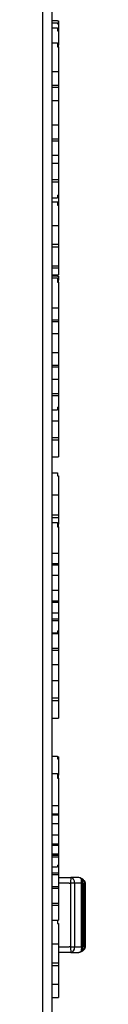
# Model space of a CAD drawing. Header units: millimetres. Extents: x 10 to 580, y 10 to 410.
# Tile 12 of 24: x 353.44 to 355.66, y 192.42 to 244.05. Entities that reach past the tile are written whole.
import ezdxf

# ---------------------------------------------------------------- set-up
doc = ezdxf.new("R2010")
doc.units = ezdxf.units.MM
doc.layers.add('Default', color=7, linetype='Continuous')
doc.layers.add('RDLED_1-4_800MM_', color=7, linetype='Continuous')

# ---------------------------------------------------------------- blocks, each defined once
blk = doc.blocks.new('SE1')
at = {"layer": 'RDLED_1-4_800MM_', "color": 7, "linetype": 'Continuous'}
for p, q in [((353.439, 145.075), (353.439, 341.766)), ((353.939, 145.075), (353.939, 341.766)), ((353.939, 244.015), (354.214, 244.015)), ((353.939, 243.894), (354.264, 243.894)), ((353.939, 243.893), (354.214, 243.893)), ((354.214, 244.015), (354.214, 243.998)), ((354.214, 243.998), (354.264, 243.998)), ((354.214, 243.893), (354.214, 243.844)), ((354.214, 243.844), (354.264, 243.844)), ((354.264, 243.998), (354.264, 243.894)), ((354.264, 243.894), (354.264, 243.844)), ((354.264, 243.844), (354.264, 243.546)), ((353.939, 243.632), (354.214, 243.632)), ((354.214, 243.632), (354.214, 243.474)), ((354.214, 243.546), (354.264, 243.546)), ((354.214, 243.474), (354.264, 243.474)), ((354.264, 243.546), (354.264, 243.474)), ((354.264, 243.474), (354.264, 242.715)), ((353.939, 242.843), (354.214, 242.843)), ((354.214, 242.843), (354.214, 242.627)), ((354.214, 242.715), (354.264, 242.715)), ((354.264, 242.627), (354.264, 242.715)), ((354.214, 242.627), (354.264, 242.627)), ((354.264, 242.627), (354.264, 241.336)), ((353.939, 241.336), (354.264, 241.336)), ((354.264, 241.336), (354.264, 240.624)), ((353.939, 240.624), (354.264, 240.624)), ((354.264, 240.624), (354.264, 240.522)), ((353.939, 240.522), (354.264, 240.522)), ((354.264, 240.522), (354.264, 239.809)), ((353.939, 239.809), (354.264, 239.809)), ((354.264, 239.809), (354.264, 238.544)), ((353.939, 238.544), (354.264, 238.544)), ((354.264, 238.544), (354.264, 237.8)), ((353.939, 237.8), (354.264, 237.8)), ((353.939, 237.694), (354.264, 237.694)), ((354.264, 237.8), (354.264, 237.694)), ((354.264, 237.694), (354.264, 236.951)), ((353.939, 236.951), (354.264, 236.951)), ((353.939, 236.528), (354.264, 236.528)), ((354.264, 236.951), (354.264, 236.528)), ((354.264, 236.528), (354.264, 235.677)), ((353.939, 235.677), (354.264, 235.677)), ((353.939, 235.556), (354.264, 235.556)), ((354.264, 235.677), (354.264, 235.556)), ((354.264, 235.556), (354.264, 234.857)), ((353.939, 234.705), (354.214, 234.705)), ((353.939, 234.506), (354.264, 234.506)), ((353.939, 234.504), (354.214, 234.504)), ((354.214, 234.857), (354.214, 234.705)), ((354.214, 234.857), (354.264, 234.857)), ((354.214, 234.504), (354.214, 234.327)), ((354.264, 234.857), (354.264, 234.506)), ((354.264, 234.506), (354.264, 234.327)), ((354.214, 234.327), (354.264, 234.327)), ((354.214, 234.327), (354.264, 234.327)), ((354.264, 234.327), (354.264, 234.327)), ((354.264, 234.327), (354.264, 233.264)), ((353.939, 233.264), (354.264, 233.264)), ((354.264, 233.264), (354.264, 232.276)), ((353.939, 232.276), (354.264, 232.276)), ((353.939, 232.135), (354.264, 232.135)), ((354.264, 232.276), (354.264, 232.135)), ((354.264, 232.135), (354.264, 231.147)), ((353.939, 231.147), (354.264, 231.147)), ((353.939, 231.034), (354.264, 231.034)), ((354.264, 231.147), (354.264, 231.034)), ((354.264, 231.034), (354.264, 230.676)), ((353.939, 230.676), (354.264, 230.676)), ((353.939, 230.62), (354.214, 230.62)), ((353.939, 230.509), (354.214, 230.509)), ((354.214, 230.62), (354.214, 230.6)), ((354.214, 230.6), (354.264, 230.6)), ((354.214, 230.509), (354.214, 230.285)), ((354.214, 230.476), (354.264, 230.476)), ((354.214, 230.397), (354.264, 230.397)), ((354.214, 230.285), (354.264, 230.285)), ((354.264, 230.6), (354.264, 230.476)), ((354.264, 230.476), (354.264, 230.397)), ((354.264, 230.285), (354.264, 230.397)), ((354.264, 230.285), (354.264, 228.943)), ((353.939, 228.943), (354.264, 228.943)), ((354.264, 228.943), (354.264, 228.318)), ((353.939, 228.318), (354.264, 228.318)), ((353.939, 228.228), (354.264, 228.228)), ((354.264, 228.318), (354.264, 228.228)), ((354.264, 228.228), (354.264, 227.603)), ((353.939, 227.603), (354.264, 227.603)), ((354.264, 227.603), (354.264, 226.595)), ((353.939, 226.595), (354.264, 226.595)), ((354.264, 226.595), (354.264, 225.942)), ((353.939, 225.942), (354.264, 225.942)), ((353.939, 225.849), (354.264, 225.849)), ((354.264, 225.942), (354.264, 225.849)), ((354.264, 225.849), (354.264, 225.196)), ((353.939, 225.196), (354.264, 225.196)), ((354.264, 225.196), (354.264, 224.456)), ((353.939, 224.456), (354.264, 224.456)), ((353.939, 224.349), (354.264, 224.349)), ((354.264, 224.456), (354.264, 224.349)), ((354.264, 224.349), (354.264, 223.733)), ((353.939, 223.599), (354.214, 223.599)), ((354.214, 223.733), (354.214, 223.599)), ((354.214, 223.733), (354.264, 223.733)), ((354.264, 223.733), (354.264, 223.019)), ((353.939, 223.019), (354.264, 223.019)), ((354.264, 223.019), (354.264, 222.14)), ((353.939, 222.14), (354.264, 222.14)), ((354.264, 222.14), (354.264, 222.015)), ((353.939, 222.015), (354.264, 222.015)), ((354.264, 222.015), (354.264, 221.135)), ((353.939, 221.135), (354.264, 221.135)), ((353.939, 220.3), (354.214, 220.3)), ((354.214, 220.3), (354.214, 220.135)), ((354.214, 220.135), (354.264, 220.135)), ((354.264, 220.135), (354.264, 219.143)), ((353.939, 219.143), (354.264, 219.143)), ((354.264, 219.143), (354.264, 218.093)), ((353.939, 218.093), (354.264, 218.093)), ((353.939, 217.943), (354.264, 217.943)), ((354.264, 218.093), (354.264, 217.943)), ((354.264, 217.943), (354.264, 217.593)), ((353.939, 217.689), (354.214, 217.689)), ((354.214, 217.689), (354.214, 217.458)), ((354.214, 217.593), (354.264, 217.593)), ((354.214, 217.458), (354.264, 217.458)), ((354.264, 217.458), (354.264, 217.593)), ((354.264, 217.458), (354.264, 216.071)), ((353.939, 216.071), (354.264, 216.071)), ((354.264, 216.071), (354.264, 215.537)), ((353.939, 215.537), (354.264, 215.537)), ((353.939, 215.461), (354.264, 215.461)), ((354.264, 215.537), (354.264, 215.461)), ((354.264, 215.461), (354.264, 214.926)), ((353.939, 214.926), (354.264, 214.926)), ((354.264, 214.926), (354.264, 214.14)), ((353.939, 214.14), (354.264, 214.14)), ((354.264, 214.14), (354.264, 213.582)), ((353.939, 213.582), (354.264, 213.582)), ((353.939, 213.502), (354.264, 213.502)), ((354.264, 213.582), (354.264, 213.502)), ((354.264, 213.502), (354.264, 212.943)), ((353.939, 212.943), (354.264, 212.943)), ((354.264, 212.943), (354.264, 212.632)), ((353.939, 212.632), (354.264, 212.632)), ((353.939, 212.54), (354.264, 212.54)), ((354.264, 212.632), (354.264, 212.54)), ((354.264, 212.54), (354.264, 212.01)), ((353.939, 211.895), (354.214, 211.895)), ((353.939, 211.862), (354.264, 211.862)), ((354.214, 212.01), (354.214, 211.895)), ((354.214, 212.01), (354.264, 212.01)), ((354.264, 212.01), (354.264, 211.862)), ((354.264, 211.862), (354.264, 211.101)), ((353.939, 211.101), (354.264, 211.101)), ((353.939, 210.993), (354.264, 210.993)), ((354.264, 211.101), (354.264, 210.993)), ((354.264, 210.993), (354.264, 210.232)), ((353.939, 210.232), (354.264, 210.232)), ((354.264, 210.232), (354.264, 209.408)), ((353.939, 209.408), (354.264, 209.408)), ((354.264, 209.408), (354.264, 208.487)), ((353.939, 208.487), (354.264, 208.487)), ((353.939, 208.355), (354.264, 208.355)), ((354.264, 208.487), (354.264, 208.355)), ((354.264, 208.355), (354.264, 207.434)), ((353.939, 207.434), (354.264, 207.434)), ((353.939, 205.43), (354.214, 205.43)), ((354.214, 205.43), (354.214, 205.286)), ((354.214, 205.391), (354.264, 205.391)), ((354.214, 205.286), (354.264, 205.286)), ((354.264, 205.391), (354.264, 205.286)), ((354.264, 205.286), (354.264, 204.437)), ((353.939, 204.516), (354.214, 204.516)), ((354.214, 204.516), (354.214, 204.279)), ((354.214, 204.437), (354.264, 204.437)), ((354.214, 204.279), (354.264, 204.279)), ((354.264, 204.279), (354.264, 204.437)), ((354.264, 204.279), (354.264, 202.855)), ((353.939, 202.855), (354.264, 202.855)), ((353.939, 202.414), (354.264, 202.414)), ((354.264, 202.855), (354.264, 202.414)), ((354.264, 202.414), (354.264, 202.351)), ((353.939, 202.351), (354.264, 202.351)), ((353.939, 201.91), (354.264, 201.91)), ((354.264, 202.351), (354.264, 201.91)), ((354.264, 201.91), (354.264, 201.302)), ((353.939, 201.302), (354.264, 201.302)), ((354.264, 201.302), (354.264, 200.841)), ((353.939, 200.841), (354.264, 200.841)), ((353.939, 200.775), (354.264, 200.775)), ((354.264, 200.841), (354.264, 200.775)), ((354.264, 200.775), (354.264, 200.313)), ((353.939, 200.313), (354.264, 200.313)), ((353.939, 200.237), (354.264, 200.237)), ((353.939, 200.161), (354.264, 200.161)), ((354.264, 200.313), (354.264, 200.237)), ((354.264, 200.237), (354.264, 200.161)), ((354.264, 200.161), (354.264, 199.722)), ((353.939, 199.626), (354.214, 199.626)), ((353.939, 199.324), (354.264, 199.324)), ((354.214, 199.722), (354.214, 199.626)), ((354.214, 199.722), (354.264, 199.722)), ((354.264, 199.722), (354.264, 199.324)), ((354.264, 199.324), (354.264, 199.233)), ((353.939, 199.233), (354.264, 199.233)), ((354.264, 199.233), (354.264, 198.599)), ((354.264, 199.076), (354.917, 199.071)), ((355.317, 199.067), (354.917, 199.071)), ((355.514, 198.767), (355.514, 198.932)), ((355.611, 195.357), (355.611, 198.851)), ((355.664, 198.812), (355.664, 195.396)), ((353.939, 198.599), (354.264, 198.599)), ((353.939, 198.503), (354.264, 198.503)), ((354.823, 198.779), (354.264, 198.779)), ((354.264, 198.599), (354.264, 198.503)), ((354.264, 198.503), (354.264, 197.727)), ((354.823, 198.772), (354.823, 198.779)), ((354.823, 198.772), (354.917, 198.771)), ((355.108, 198.771), (354.917, 198.771)), ((354.917, 195.437), (354.917, 198.771)), ((355.478, 198.768), (355.108, 198.77)), ((355.108, 198.77), (355.108, 195.438)), ((355.478, 195.44), (355.478, 198.768)), ((355.514, 198.767), (355.514, 195.441)), ((353.939, 197.727), (354.264, 197.727)), ((353.939, 197.616), (354.264, 197.616)), ((354.264, 197.727), (354.264, 197.616)), ((354.264, 197.616), (354.264, 196.84)), ((353.939, 196.84), (354.264, 196.84)), ((353.939, 196.829), (354.214, 196.829)), ((353.964, 196.829), (353.964, 196.84)), ((354.214, 196.829), (354.214, 196.652)), ((354.214, 196.653), (354.264, 196.653)), ((354.214, 196.652), (354.264, 196.652)), ((354.264, 196.652), (354.264, 196.653)), ((354.264, 196.652), (354.264, 195.589)), ((353.939, 195.589), (354.264, 195.589)), ((354.264, 195.589), (354.264, 194.601)), ((354.264, 195.429), (354.823, 195.429)), ((354.917, 195.437), (354.823, 195.436)), ((354.823, 195.429), (354.823, 195.436)), ((354.917, 195.437), (355.108, 195.437)), ((355.108, 195.438), (355.478, 195.44)), ((355.463, 195.198), (355.451, 195.194)), ((355.514, 195.276), (355.514, 195.441)), ((354.917, 195.137), (354.264, 195.132)), ((354.917, 195.137), (355.317, 195.141)), ((353.939, 194.601), (354.264, 194.601)), ((353.939, 194.46), (354.264, 194.46)), ((354.264, 194.601), (354.264, 194.46)), ((354.264, 194.46), (354.264, 193.472)), ((353.939, 193.472), (354.264, 193.472)), ((354.264, 193.472), (354.264, 192.785)), ((353.939, 192.785), (354.264, 192.785))]:
    blk.add_line(p, q, dxfattribs=at)
for centre, radius, start, end in [((355.239, 198.672), 0.403, 58.2742, 78.7569), ((355.253, 198.62), 0.452, 62.9013, 81.8983), ((355.221, 198.532), 0.545, 64.1155, 78.6254), ((355.214, 198.529), 0.55, 63.612, 67.6428), ((354.54, 198.788), 0.939, 358.7671, 13.9785), ((355.425, 198.929), 0.0896, 1.9792, 72.988), ((355.223, 198.543), 0.534, 45.234, 63.7776), ((355.414, 198.932), 0.1, 0, 63.6125), ((355.296, 198.529), 0.45, 45.6169, 61.0764), ((355.28, 198.585), 0.463, 39.0255, 46.541), ((355.538, 198.874), 0.0767, 341.9631, 38.2532), ((355.278, 198.342), 0.608, 50.6163, 56.7829), ((355.559, 198.809), 0.106, 19.2534, 38.7969), ((355.564, 198.812), 0.1, 0, 18.8412), ((355.251, 195.595), 0.459, 278.2677, 296.9727), ((355.252, 195.592), 0.456, 278.2273, 296.9389), ((355.214, 195.679), 0.55, 292.3061, 296.3879), ((354.645, 195.407), 0.834, 345.1945, 2.3199), ((355.414, 195.276), 0.1, 296.3877, 0.0055), ((355.214, 195.679), 0.55, 296.7112, 314.3868), ((355.424, 195.28), 0.0907, 295.7483, 357.3256), ((355.297, 195.678), 0.449, 298.89, 314.4178), ((355.291, 195.85), 0.588, 303.0674, 309.4521), ((355.214, 195.679), 0.55, 283.1532, 283.85)]:
    blk.add_arc(centre, radius, start, end, dxfattribs=at)
for centre, major_axis, ratio, start_param, end_param in [((354.915, 198.771), (-0.003, -0.3), 0.008726, 1.570872, 3.1416), ((354.915, 198.771), (0.003, 0.3), 0.642773, 4.717324, 6.283185), ((354.915, 195.437), (-0.003, 0.3), 0.642773, 3.141571, 4.707452), ((354.915, 195.437), (-0.003, 0.3), 0.008726, 3.141566, 4.712313)]:
    blk.add_ellipse(centre, major_axis=major_axis, ratio=ratio, start_param=start_param, end_param=end_param, dxfattribs=at)
for points, knots in [([(355.459, 199.022), (355.458, 199.022), (355.456, 199.021), (355.453, 199.017), (355.451, 199.015)], [0, 0, 0, 0, 0.490273, 1, 1, 1, 1]), ([(355.317, 195.141), (355.323, 195.141), (355.334, 195.143), (355.38, 195.157), (355.422, 195.179), (355.451, 195.194)], [0, 0, 0, 0, 0.238833, 0.466354, 1, 1, 1, 1]), ([(355.451, 195.194), (355.452, 195.193), (355.454, 195.19), (355.456, 195.188), (355.457, 195.186), (355.458, 195.186), (355.459, 195.186)], [0, 0, 0, 0, 0.211713, 0.474031, 0.694983, 1, 1, 1, 1]), ([(355.604, 195.292), (355.61, 195.299), (355.621, 195.31), (355.633, 195.324), (355.641, 195.334), (355.646, 195.34), (355.649, 195.344), (355.651, 195.348), (355.653, 195.351), (355.654, 195.354), (355.656, 195.358), (355.658, 195.363), (355.66, 195.37), (355.662, 195.38), (355.663, 195.389), (355.663, 195.394), (355.663, 195.395)], [0, 0, 0, 0, 0.188451, 0.362896, 0.4716, 0.574224, 0.662184, 0.712472, 0.734087, 0.754415, 0.77454, 0.806818, 0.845098, 0.906964, 0.98086, 1, 1, 1, 1])]:
    blk.add_open_spline(points, degree=3, knots=knots, dxfattribs=at)
for points in [[(355.514, 198.767), (355.514, 198.767), (355.501, 198.767), (355.478, 198.768)], [(355.478, 195.44), (355.501, 195.441), (355.514, 195.441), (355.514, 195.441)]]:
    blk.add_open_spline(points, degree=3, dxfattribs=at)
blk.add_rational_spline([(355.611, 195.357), (355.62, 195.328), (355.616, 195.303), (355.599, 195.286)], [1.05939443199, 0.980194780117, 0.980201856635, 1.05941566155], degree=3, dxfattribs=at)

msp = doc.modelspace()

# ---------------------------------------------------------------- block references
at = {"layer": 'Default'}
msp.add_blockref('SE1', (0, 0), dxfattribs=at)

doc.saveas('drawing.dxf')
